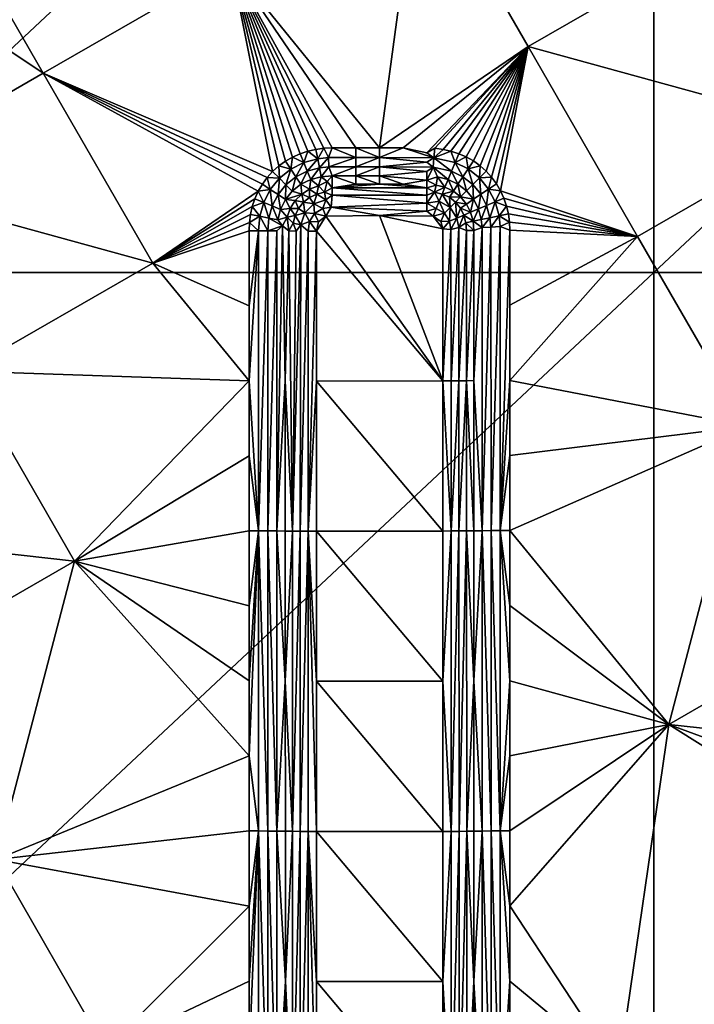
# Model space of a CAD drawing. Header units: inches. Extents: x -23.7 to 23.7, y -7.1 to 20.5.
# Tile 22 of 71: x -11.5 to -8.8, y 10.4 to 14.4. Entities that reach past the tile are written whole.
import ezdxf

# ---------------------------------------------------------------- set-up
doc = ezdxf.new("R2010")
doc.units = ezdxf.units.IN
doc.layers.get('0').update_dxf_attribs({"true_color": 0xc2ced6})

msp = doc.modelspace()

# ---------------------------------------------------------------- linework, layer by layer
for points in [[(-12.5404, 13.3706), (-12.5404, 16.7247), (-8.9574, 16.7247), (-12.5404, 13.3706)], [(-8.9574, 16.7247), (-8.9574, 13.3706), (-12.5404, 13.3706), (-8.9574, 16.7247)], [(-8.9574, 13.3706), (-8.9574, 16.7247), (-5.3744, 16.7247), (-8.9574, 13.3706)], [(-5.3744, 16.7247), (-5.3744, 13.3706), (-8.9574, 13.3706), (-5.3744, 16.7247)], [(-11.4386, 14.1801), (-12.328, 15.7231), (-13.0911, 15.2835), (-11.4386, 14.1801)], [(-12.328, 15.7231), (-11.4386, 14.1801), (-10.6757, 14.6197), (-12.328, 15.7231)], [(-13.0911, 15.2835), (-12.2016, 13.7404), (-11.4386, 14.1801), (-13.0911, 15.2835)], [(-10.0728, 13.8762), (-9.9129, 15.0593), (-10.6757, 14.6197), (-10.0728, 13.8762)], [(-10.0728, 13.8762), (-9.4683, 14.288), (-9.9129, 15.0593), (-10.0728, 13.8762)], [(-9.9129, 15.0593), (-9.4683, 14.288), (-8.7056, 14.7276), (-9.9129, 15.0593)], [(-8.261, 13.9564), (-8.7056, 14.7276), (-9.4683, 14.288), (-8.261, 13.9564)], [(-10.6757, 14.6197), (-11.4386, 14.1801), (-10.5067, 13.781), (-10.6757, 14.6197)], [(-10.4259, 13.8391), (-10.6757, 14.6197), (-10.4548, 13.8226), (-10.4259, 13.8391)], [(-10.6757, 14.6197), (-10.4819, 13.8032), (-10.4548, 13.8226), (-10.6757, 14.6197)], [(-10.5067, 13.781), (-10.4819, 13.8032), (-10.6757, 14.6197), (-10.5067, 13.781)], [(-10.3955, 13.8526), (-10.3638, 13.863), (-10.6757, 14.6197), (-10.3955, 13.8526)], [(-10.3314, 13.8704), (-10.2984, 13.8748), (-10.6757, 14.6197), (-10.3314, 13.8704)], [(-10.3638, 13.863), (-10.3314, 13.8704), (-10.6757, 14.6197), (-10.3638, 13.863)], [(-10.6757, 14.6197), (-10.2651, 13.8762), (-10.169, 13.8762), (-10.6757, 14.6197)], [(-10.2651, 13.8762), (-10.6757, 14.6197), (-10.2984, 13.8748), (-10.2651, 13.8762)], [(-10.0728, 13.8762), (-10.6757, 14.6197), (-10.169, 13.8762), (-10.0728, 13.8762)], [(-10.4259, 13.8391), (-10.3955, 13.8526), (-10.6757, 14.6197), (-10.4259, 13.8391)], [(-9.9767, 13.8762), (-9.4683, 14.288), (-10.0728, 13.8762), (-9.9767, 13.8762)], [(-9.9767, 13.8762), (-9.8806, 13.8569), (-9.4683, 14.288), (-9.9767, 13.8762)], [(-9.8806, 13.8569), (-9.8474, 13.8748), (-9.4683, 14.288), (-9.8806, 13.8569)], [(-9.8474, 13.8748), (-9.8145, 13.8705), (-9.4683, 14.288), (-9.8474, 13.8748)], [(-9.8145, 13.8705), (-9.7821, 13.8632), (-9.4683, 14.288), (-9.8145, 13.8705)], [(-9.7821, 13.8632), (-9.7505, 13.8529), (-9.4683, 14.288), (-9.7821, 13.8632)], [(-9.7505, 13.8529), (-9.7201, 13.8396), (-9.4683, 14.288), (-9.7505, 13.8529)], [(-9.7201, 13.8396), (-9.6912, 13.8233), (-9.4683, 14.288), (-9.7201, 13.8396)], [(-9.6912, 13.8233), (-9.6642, 13.8041), (-9.4683, 14.288), (-9.6912, 13.8233)], [(-9.6642, 13.8041), (-9.6393, 13.7821), (-9.4683, 14.288), (-9.6642, 13.8041)], [(-9.6169, 13.7576), (-9.4683, 14.288), (-9.6393, 13.7821), (-9.6169, 13.7576)], [(-9.6169, 13.7576), (-9.5973, 13.7308), (-9.4683, 14.288), (-9.6169, 13.7576)], [(-9.5973, 13.7308), (-9.5806, 13.7022), (-9.4683, 14.288), (-9.5973, 13.7308)], [(-9.4683, 14.288), (-9.5806, 13.7022), (-9.0237, 13.5168), (-9.4683, 14.288)], [(-9.4683, 14.288), (-9.0237, 13.5168), (-8.261, 13.9564), (-9.4683, 14.288)], [(-10.9939, 13.4087), (-11.4386, 14.1801), (-12.2016, 13.7404), (-10.9939, 13.4087)], [(-10.5067, 13.781), (-11.4386, 14.1801), (-10.529, 13.7563), (-10.5067, 13.781)], [(-10.5652, 13.7005), (-10.5486, 13.7293), (-11.4386, 14.1801), (-10.5652, 13.7005)], [(-10.5486, 13.7293), (-10.529, 13.7563), (-11.4386, 14.1801), (-10.5486, 13.7293)], [(-10.9939, 13.4087), (-10.5652, 13.7005), (-11.4386, 14.1801), (-10.9939, 13.4087)], [(-8.5791, 12.7455), (-8.261, 13.9564), (-9.0237, 13.5168), (-8.5791, 12.7455)], [(-10.3807, 13.8169), (-10.3955, 13.8526), (-10.4259, 13.8391), (-10.3807, 13.8169)], [(-10.3807, 13.8169), (-10.3638, 13.863), (-10.3955, 13.8526), (-10.3807, 13.8169)], [(-10.3638, 13.863), (-10.3807, 13.8169), (-10.3238, 13.8325), (-10.3638, 13.863)], [(-10.3238, 13.8325), (-10.3314, 13.8704), (-10.3638, 13.863), (-10.3238, 13.8325)], [(-10.3238, 13.8325), (-10.2984, 13.8748), (-10.3314, 13.8704), (-10.3238, 13.8325)], [(-10.2984, 13.8748), (-10.3238, 13.8325), (-10.2798, 13.8373), (-10.2984, 13.8748)], [(-10.2798, 13.8373), (-10.2651, 13.8762), (-10.2984, 13.8748), (-10.2798, 13.8373)], [(-10.2798, 13.8373), (-10.169, 13.8376), (-10.2651, 13.8762), (-10.2798, 13.8373)], [(-10.169, 13.8376), (-10.169, 13.8762), (-10.2651, 13.8762), (-10.169, 13.8376)], [(-10.0728, 13.8376), (-10.0728, 13.8762), (-10.169, 13.8762), (-10.0728, 13.8376)], [(-10.169, 13.8762), (-10.169, 13.8376), (-10.0728, 13.8376), (-10.169, 13.8762)], [(-9.8512, 13.8363), (-9.9767, 13.8762), (-10.0728, 13.8376), (-9.8512, 13.8363)], [(-10.0728, 13.8762), (-10.0728, 13.8376), (-9.9767, 13.8762), (-10.0728, 13.8762)], [(-9.8512, 13.8363), (-9.8806, 13.8569), (-9.9767, 13.8762), (-9.8512, 13.8363)], [(-9.8512, 13.8363), (-9.8474, 13.8748), (-9.8806, 13.8569), (-9.8512, 13.8363)], [(-9.8145, 13.8705), (-9.8474, 13.8748), (-9.8512, 13.8363), (-9.8145, 13.8705)], [(-9.8512, 13.8363), (-9.7821, 13.8632), (-9.8145, 13.8705), (-9.8512, 13.8363)], [(-9.8512, 13.8363), (-9.7653, 13.8172), (-9.7821, 13.8632), (-9.8512, 13.8363)], [(-9.7653, 13.8172), (-9.7505, 13.8529), (-9.7821, 13.8632), (-9.7653, 13.8172)], [(-9.7653, 13.8172), (-9.7201, 13.8396), (-9.7505, 13.8529), (-9.7653, 13.8172)], [(-9.7653, 13.8172), (-9.7127, 13.7911), (-9.7201, 13.8396), (-9.7653, 13.8172)], [(-9.7127, 13.7911), (-9.6912, 13.8233), (-9.7201, 13.8396), (-9.7127, 13.7911)], [(-10.4819, 13.8032), (-10.5067, 13.781), (-10.4794, 13.7537), (-10.4819, 13.8032)], [(-10.4334, 13.7905), (-10.4548, 13.8226), (-10.4819, 13.8032), (-10.4334, 13.7905)], [(-10.4819, 13.8032), (-10.4794, 13.7537), (-10.4334, 13.7905), (-10.4819, 13.8032)], [(-10.4334, 13.7905), (-10.4259, 13.8391), (-10.4548, 13.8226), (-10.4334, 13.7905)], [(-10.4259, 13.8391), (-10.4334, 13.7905), (-10.3807, 13.8169), (-10.4259, 13.8391)], [(-10.3807, 13.8169), (-10.4334, 13.7905), (-10.4123, 13.7589), (-10.3807, 13.8169)], [(-10.4123, 13.7589), (-10.3662, 13.7818), (-10.3807, 13.8169), (-10.4123, 13.7589)], [(-10.3238, 13.8325), (-10.3807, 13.8169), (-10.3662, 13.7818), (-10.3238, 13.8325)], [(-10.3662, 13.7818), (-10.3164, 13.7953), (-10.3238, 13.8325), (-10.3662, 13.7818)], [(-10.2798, 13.8373), (-10.3238, 13.8325), (-10.3164, 13.7953), (-10.2798, 13.8373)], [(-10.3164, 13.7953), (-10.278, 13.7993), (-10.2798, 13.8373), (-10.3164, 13.7953)], [(-10.2798, 13.8373), (-10.278, 13.7993), (-10.169, 13.8376), (-10.2798, 13.8373)], [(-10.169, 13.8376), (-10.278, 13.7993), (-10.1689, 13.7996), (-10.169, 13.8376)], [(-10.1689, 13.7996), (-10.278, 13.7993), (-10.265, 13.7631), (-10.1689, 13.7996)], [(-10.265, 13.7631), (-10.1689, 13.7631), (-10.1689, 13.7996), (-10.265, 13.7631)], [(-10.0728, 13.8376), (-10.169, 13.8376), (-10.1689, 13.7996), (-10.0728, 13.8376)], [(-10.1689, 13.7996), (-10.0728, 13.7996), (-10.0728, 13.8376), (-10.1689, 13.7996)], [(-10.0728, 13.7996), (-10.1689, 13.7996), (-10.1689, 13.7631), (-10.0728, 13.7996)], [(-10.1689, 13.7631), (-10.0727, 13.7631), (-10.0728, 13.7996), (-10.1689, 13.7631)], [(-9.8806, 13.8185), (-10.0728, 13.8376), (-10.0728, 13.7996), (-9.8806, 13.8185)], [(-10.0728, 13.8376), (-9.8806, 13.8185), (-9.8512, 13.8363), (-10.0728, 13.8376)], [(-9.8549, 13.7985), (-9.8806, 13.8185), (-10.0728, 13.7996), (-9.8549, 13.7985)], [(-9.8805, 13.7811), (-10.0728, 13.7996), (-10.0727, 13.7631), (-9.8805, 13.7811)], [(-9.8805, 13.7811), (-9.8549, 13.7985), (-10.0728, 13.7996), (-9.8805, 13.7811)], [(-9.8549, 13.7985), (-9.8512, 13.8363), (-9.8806, 13.8185), (-9.8549, 13.7985)], [(-9.8512, 13.8363), (-9.8549, 13.7985), (-9.7798, 13.782), (-9.8512, 13.8363)], [(-9.7798, 13.782), (-9.7653, 13.8172), (-9.8512, 13.8363), (-9.7798, 13.782)], [(-9.7653, 13.8172), (-9.7798, 13.782), (-9.7337, 13.7595), (-9.7653, 13.8172)], [(-9.7337, 13.7595), (-9.7127, 13.7911), (-9.7653, 13.8172), (-9.7337, 13.7595)], [(-9.7127, 13.7911), (-9.6642, 13.8041), (-9.6912, 13.8233), (-9.7127, 13.7911)], [(-9.7127, 13.7911), (-9.6666, 13.7548), (-9.6642, 13.8041), (-9.7127, 13.7911)], [(-9.6666, 13.7548), (-9.6393, 13.7821), (-9.6642, 13.8041), (-9.6666, 13.7548)], [(-10.4794, 13.7537), (-10.5067, 13.781), (-10.529, 13.7563), (-10.4794, 13.7537)], [(-10.4334, 13.7905), (-10.4794, 13.7537), (-10.4526, 13.7268), (-10.4334, 13.7905)], [(-10.4526, 13.7268), (-10.4123, 13.7589), (-10.4334, 13.7905), (-10.4526, 13.7268)], [(-10.3662, 13.7818), (-10.4123, 13.7589), (-10.392, 13.7285), (-10.3662, 13.7818)], [(-10.392, 13.7285), (-10.3522, 13.748), (-10.3662, 13.7818), (-10.392, 13.7285)], [(-10.3164, 13.7953), (-10.3662, 13.7818), (-10.3522, 13.748), (-10.3164, 13.7953)], [(-10.3522, 13.748), (-10.3093, 13.7594), (-10.3164, 13.7953), (-10.3522, 13.748)], [(-10.278, 13.7993), (-10.3164, 13.7953), (-10.3093, 13.7594), (-10.278, 13.7993)], [(-10.3093, 13.7594), (-10.265, 13.7631), (-10.278, 13.7993), (-10.3093, 13.7594)], [(-10.3093, 13.7594), (-10.285, 13.7405), (-10.265, 13.7631), (-10.3093, 13.7594)], [(-10.285, 13.7405), (-10.2648, 13.7143), (-10.265, 13.7631), (-10.285, 13.7405)], [(-10.1688, 13.7287), (-10.265, 13.7631), (-10.2648, 13.7143), (-10.1688, 13.7287)], [(-10.1689, 13.7631), (-10.265, 13.7631), (-10.1688, 13.7287), (-10.1689, 13.7631)], [(-10.1689, 13.7631), (-10.1688, 13.7287), (-10.0726, 13.7287), (-10.1689, 13.7631)], [(-10.0726, 13.7287), (-10.0727, 13.7631), (-10.1689, 13.7631), (-10.0726, 13.7287)], [(-10.0727, 13.7631), (-9.8804, 13.7456), (-9.8805, 13.7811), (-10.0727, 13.7631)], [(-10.0727, 13.7631), (-10.0726, 13.7287), (-9.9765, 13.7287), (-10.0727, 13.7631)], [(-9.9765, 13.7287), (-9.8804, 13.7456), (-10.0727, 13.7631), (-9.9765, 13.7287)], [(-9.8804, 13.7456), (-9.8549, 13.7985), (-9.8805, 13.7811), (-9.8804, 13.7456)], [(-9.8549, 13.7985), (-9.8804, 13.7456), (-9.8364, 13.7594), (-9.8549, 13.7985)], [(-9.8549, 13.7985), (-9.8364, 13.7594), (-9.7936, 13.7482), (-9.8549, 13.7985)], [(-9.7936, 13.7482), (-9.7798, 13.782), (-9.8549, 13.7985), (-9.7936, 13.7482)], [(-9.7798, 13.782), (-9.7936, 13.7482), (-9.7538, 13.729), (-9.7798, 13.782)], [(-9.7538, 13.729), (-9.7337, 13.7595), (-9.7798, 13.782), (-9.7538, 13.729)], [(-9.7127, 13.7911), (-9.7337, 13.7595), (-9.6933, 13.7279), (-9.7127, 13.7911)], [(-9.6933, 13.7279), (-9.6666, 13.7548), (-9.7127, 13.7911), (-9.6933, 13.7279)], [(-9.6393, 13.7821), (-9.6666, 13.7548), (-9.6169, 13.7576), (-9.6393, 13.7821)], [(-12.2016, 13.7404), (-11.7569, 12.969), (-10.9939, 13.4087), (-12.2016, 13.7404)], [(-10.5165, 13.7079), (-10.5486, 13.7293), (-10.5652, 13.7005), (-10.5165, 13.7079)], [(-10.5165, 13.7079), (-10.529, 13.7563), (-10.5486, 13.7293), (-10.5165, 13.7079)], [(-10.529, 13.7563), (-10.5165, 13.7079), (-10.4794, 13.7537), (-10.529, 13.7563)], [(-10.4794, 13.7537), (-10.5165, 13.7079), (-10.485, 13.6867), (-10.4794, 13.7537)], [(-10.485, 13.6867), (-10.4526, 13.7268), (-10.4794, 13.7537), (-10.485, 13.6867)], [(-10.4526, 13.7268), (-10.485, 13.6867), (-10.4547, 13.6664), (-10.4526, 13.7268)], [(-10.4547, 13.6664), (-10.4269, 13.701), (-10.4526, 13.7268), (-10.4547, 13.6664)], [(-10.4123, 13.7589), (-10.4526, 13.7268), (-10.4269, 13.701), (-10.4123, 13.7589)], [(-10.4269, 13.701), (-10.392, 13.7285), (-10.4123, 13.7589), (-10.4269, 13.701)], [(-10.4269, 13.701), (-10.3885, 13.6891), (-10.392, 13.7285), (-10.4269, 13.701)], [(-10.392, 13.7285), (-10.3564, 13.7089), (-10.3522, 13.748), (-10.392, 13.7285)], [(-10.3885, 13.6891), (-10.3564, 13.7089), (-10.392, 13.7285), (-10.3885, 13.6891)], [(-10.3522, 13.748), (-10.3564, 13.7089), (-10.321, 13.7218), (-10.3522, 13.748)], [(-10.3277, 13.6889), (-10.321, 13.7218), (-10.3564, 13.7089), (-10.3277, 13.6889)], [(-10.3522, 13.748), (-10.321, 13.7218), (-10.3093, 13.7594), (-10.3522, 13.748)], [(-10.321, 13.7218), (-10.3277, 13.6889), (-10.2967, 13.6968), (-10.321, 13.7218)], [(-10.321, 13.7218), (-10.285, 13.7405), (-10.3093, 13.7594), (-10.321, 13.7218)], [(-10.321, 13.7218), (-10.2967, 13.6968), (-10.285, 13.7405), (-10.321, 13.7218)], [(-10.285, 13.7405), (-10.2967, 13.6968), (-10.2648, 13.7143), (-10.285, 13.7405)], [(-10.0726, 13.7287), (-10.1688, 13.7287), (-10.2648, 13.7143), (-10.0726, 13.7287)], [(-10.2648, 13.7143), (-9.8803, 13.7142), (-10.0726, 13.7287), (-10.2648, 13.7143)], [(-9.8803, 13.7142), (-9.9765, 13.7287), (-10.0726, 13.7287), (-9.8803, 13.7142)], [(-9.9765, 13.7287), (-9.8803, 13.7142), (-9.8804, 13.7456), (-9.9765, 13.7287)], [(-9.8804, 13.7456), (-9.8429, 13.7257), (-9.8364, 13.7594), (-9.8804, 13.7456)], [(-9.8803, 13.7142), (-9.8429, 13.7257), (-9.8804, 13.7456), (-9.8803, 13.7142)], [(-9.8485, 13.6968), (-9.8429, 13.7257), (-9.8803, 13.7142), (-9.8485, 13.6968)], [(-9.8066, 13.7164), (-9.8429, 13.7257), (-9.8485, 13.6968), (-9.8066, 13.7164)], [(-9.8066, 13.7164), (-9.8364, 13.7594), (-9.8429, 13.7257), (-9.8066, 13.7164)], [(-9.7936, 13.7482), (-9.8364, 13.7594), (-9.8066, 13.7164), (-9.7936, 13.7482)], [(-9.7936, 13.7482), (-9.8066, 13.7164), (-9.7726, 13.7003), (-9.7936, 13.7482)], [(-9.7538, 13.729), (-9.7936, 13.7482), (-9.7726, 13.7003), (-9.7538, 13.729)], [(-9.7429, 13.6775), (-9.7538, 13.729), (-9.7726, 13.7003), (-9.7429, 13.6775)], [(-9.7337, 13.7595), (-9.7538, 13.729), (-9.7189, 13.7019), (-9.7337, 13.7595)], [(-9.7189, 13.7019), (-9.7538, 13.729), (-9.7429, 13.6775), (-9.7189, 13.7019)], [(-9.7189, 13.7019), (-9.6933, 13.7279), (-9.7337, 13.7595), (-9.7189, 13.7019)], [(-9.6933, 13.7279), (-9.7189, 13.7019), (-9.6909, 13.6677), (-9.6933, 13.7279)], [(-9.6666, 13.7548), (-9.6933, 13.7279), (-9.6608, 13.6882), (-9.6666, 13.7548)], [(-9.6909, 13.6677), (-9.6608, 13.6882), (-9.6933, 13.7279), (-9.6909, 13.6677)], [(-9.6666, 13.7548), (-9.6294, 13.7093), (-9.6169, 13.7576), (-9.6666, 13.7548)], [(-9.6608, 13.6882), (-9.6294, 13.7093), (-9.6666, 13.7548), (-9.6608, 13.6882)], [(-9.6294, 13.7093), (-9.5973, 13.7308), (-9.6169, 13.7576), (-9.6294, 13.7093)], [(-9.6294, 13.7093), (-9.5806, 13.7022), (-9.5973, 13.7308), (-9.6294, 13.7093)], [(-10.9939, 13.4087), (-10.5788, 13.6701), (-10.5652, 13.7005), (-10.9939, 13.4087)], [(-10.5431, 13.6553), (-10.5652, 13.7005), (-10.5788, 13.6701), (-10.5431, 13.6553)], [(-10.5652, 13.7005), (-10.5431, 13.6553), (-10.5165, 13.7079), (-10.5652, 13.7005)], [(-10.5165, 13.7079), (-10.5431, 13.6553), (-10.5081, 13.6407), (-10.5165, 13.7079)], [(-10.5081, 13.6407), (-10.485, 13.6867), (-10.5165, 13.7079), (-10.5081, 13.6407)], [(-10.485, 13.6867), (-10.5081, 13.6407), (-10.4744, 13.6266), (-10.485, 13.6867)], [(-10.4744, 13.6266), (-10.4547, 13.6664), (-10.485, 13.6867), (-10.4744, 13.6266)], [(-10.3885, 13.6891), (-10.4269, 13.701), (-10.4547, 13.6664), (-10.3885, 13.6891)], [(-10.4547, 13.6664), (-10.4152, 13.6625), (-10.3885, 13.6891), (-10.4547, 13.6664)], [(-10.3885, 13.6891), (-10.4152, 13.6625), (-10.3818, 13.6557), (-10.3885, 13.6891)], [(-10.3564, 13.7089), (-10.3885, 13.6891), (-10.3566, 13.6753), (-10.3564, 13.7089)], [(-10.3885, 13.6891), (-10.3818, 13.6557), (-10.3566, 13.6753), (-10.3885, 13.6891)], [(-10.3566, 13.6753), (-10.3277, 13.6889), (-10.3564, 13.7089), (-10.3566, 13.6753)], [(-10.3277, 13.6889), (-10.3566, 13.6753), (-10.3392, 13.6492), (-10.3277, 13.6889)], [(-10.3392, 13.6492), (-10.2905, 13.666), (-10.3277, 13.6889), (-10.3392, 13.6492)], [(-10.2967, 13.6968), (-10.3277, 13.6889), (-10.2905, 13.666), (-10.2967, 13.6968)], [(-10.2648, 13.7143), (-10.2967, 13.6968), (-10.2647, 13.6838), (-10.2648, 13.7143)], [(-10.2647, 13.6838), (-10.2967, 13.6968), (-10.2905, 13.666), (-10.2647, 13.6838)], [(-10.2647, 13.6838), (-10.2905, 13.666), (-10.2695, 13.6353), (-10.2647, 13.6838)], [(-10.2647, 13.6838), (-10.2695, 13.6353), (-9.8801, 13.6517), (-10.2647, 13.6838)], [(-10.2648, 13.7143), (-10.2647, 13.6838), (-9.8802, 13.6838), (-10.2648, 13.7143)], [(-9.8802, 13.6838), (-9.8803, 13.7142), (-10.2648, 13.7143), (-9.8802, 13.6838)], [(-9.8801, 13.6517), (-9.8802, 13.6838), (-10.2647, 13.6838), (-9.8801, 13.6517)], [(-9.8803, 13.7142), (-9.8802, 13.6838), (-9.8485, 13.6968), (-9.8803, 13.7142)], [(-9.8485, 13.6968), (-9.8802, 13.6838), (-9.8801, 13.6517), (-9.8485, 13.6968)], [(-9.8485, 13.6968), (-9.8801, 13.6517), (-9.8295, 13.6601), (-9.8485, 13.6968)], [(-9.8066, 13.7164), (-9.8485, 13.6968), (-9.8176, 13.6891), (-9.8066, 13.7164)], [(-9.8485, 13.6968), (-9.8295, 13.6601), (-9.8176, 13.6891), (-9.8485, 13.6968)], [(-9.8176, 13.6891), (-9.8295, 13.6601), (-9.7854, 13.6344), (-9.8176, 13.6891)], [(-9.8066, 13.7164), (-9.8176, 13.6891), (-9.7726, 13.7003), (-9.8066, 13.7164)], [(-9.7888, 13.6758), (-9.7726, 13.7003), (-9.8176, 13.6891), (-9.7888, 13.6758)], [(-9.7854, 13.6344), (-9.7888, 13.6758), (-9.8176, 13.6891), (-9.7854, 13.6344)], [(-9.7429, 13.6775), (-9.7726, 13.7003), (-9.7888, 13.6758), (-9.7429, 13.6775)], [(-9.6909, 13.6677), (-9.7189, 13.7019), (-9.7429, 13.6775), (-9.6909, 13.6677)], [(-9.6608, 13.6882), (-9.6909, 13.6677), (-9.671, 13.6283), (-9.6608, 13.6882)], [(-9.671, 13.6283), (-9.6376, 13.6424), (-9.6608, 13.6882), (-9.671, 13.6283)], [(-9.6294, 13.7093), (-9.6608, 13.6882), (-9.6376, 13.6424), (-9.6294, 13.7093)], [(-9.6376, 13.6424), (-9.6026, 13.6571), (-9.6294, 13.7093), (-9.6376, 13.6424)], [(-9.6294, 13.7093), (-9.6026, 13.6571), (-9.5806, 13.7022), (-9.6294, 13.7093)], [(-9.6026, 13.6571), (-9.567, 13.6719), (-9.5806, 13.7022), (-9.6026, 13.6571)], [(-9.567, 13.6719), (-9.0237, 13.5168), (-9.5806, 13.7022), (-9.567, 13.6719)], [(-10.9939, 13.4087), (-10.5893, 13.6385), (-10.5788, 13.6701), (-10.9939, 13.4087)], [(-10.5431, 13.6553), (-10.5788, 13.6701), (-10.5893, 13.6385), (-10.5431, 13.6553)], [(-10.5893, 13.6385), (-10.5589, 13.5985), (-10.5431, 13.6553), (-10.5893, 13.6385)], [(-10.5431, 13.6553), (-10.5589, 13.5985), (-10.5217, 13.591), (-10.5431, 13.6553)], [(-10.5217, 13.591), (-10.5081, 13.6407), (-10.5431, 13.6553), (-10.5217, 13.591)], [(-10.5081, 13.6407), (-10.5217, 13.591), (-10.4859, 13.5837), (-10.5081, 13.6407)], [(-10.4859, 13.5837), (-10.4744, 13.6266), (-10.5081, 13.6407), (-10.4859, 13.5837)], [(-10.4353, 13.6307), (-10.4547, 13.6664), (-10.4744, 13.6266), (-10.4353, 13.6307)], [(-10.4353, 13.6307), (-10.4152, 13.6625), (-10.4547, 13.6664), (-10.4353, 13.6307)], [(-10.4353, 13.6307), (-10.4017, 13.6307), (-10.4152, 13.6625), (-10.4353, 13.6307)], [(-10.3818, 13.6557), (-10.4152, 13.6625), (-10.4017, 13.6307), (-10.3818, 13.6557)], [(-10.3818, 13.6557), (-10.4017, 13.6307), (-10.3757, 13.6132), (-10.3818, 13.6557)], [(-10.3566, 13.6753), (-10.3818, 13.6557), (-10.3392, 13.6492), (-10.3566, 13.6753)], [(-10.3757, 13.6132), (-10.3392, 13.6492), (-10.3818, 13.6557), (-10.3757, 13.6132)], [(-10.3392, 13.6492), (-10.3757, 13.6132), (-10.3367, 13.6104), (-10.3392, 13.6492)], [(-10.2905, 13.666), (-10.3392, 13.6492), (-10.3032, 13.6298), (-10.2905, 13.666)], [(-10.3392, 13.6492), (-10.3367, 13.6104), (-10.3032, 13.6298), (-10.3392, 13.6492)], [(-10.2905, 13.666), (-10.3032, 13.6298), (-10.2695, 13.6353), (-10.2905, 13.666)], [(-10.2695, 13.6353), (-9.8801, 13.6188), (-9.8801, 13.6517), (-10.2695, 13.6353)], [(-9.8801, 13.6517), (-9.8419, 13.6299), (-9.8295, 13.6601), (-9.8801, 13.6517)], [(-9.8801, 13.6517), (-9.8801, 13.6188), (-9.8419, 13.6299), (-9.8801, 13.6517)], [(-9.8295, 13.6601), (-9.8419, 13.6299), (-9.8083, 13.6114), (-9.8295, 13.6601)], [(-9.8083, 13.6114), (-9.7854, 13.6344), (-9.8295, 13.6601), (-9.8083, 13.6114)], [(-9.7429, 13.6775), (-9.7888, 13.6758), (-9.7634, 13.6566), (-9.7429, 13.6775)], [(-9.7888, 13.6758), (-9.7854, 13.6344), (-9.7634, 13.6566), (-9.7888, 13.6758)], [(-9.7634, 13.6566), (-9.7854, 13.6344), (-9.758, 13.5913), (-9.7634, 13.6566)], [(-9.7429, 13.6775), (-9.7634, 13.6566), (-9.7192, 13.6485), (-9.7429, 13.6775)], [(-9.758, 13.5913), (-9.7433, 13.632), (-9.7634, 13.6566), (-9.758, 13.5913)], [(-9.7634, 13.6566), (-9.7433, 13.632), (-9.7192, 13.6485), (-9.7634, 13.6566)], [(-9.7024, 13.6149), (-9.7192, 13.6485), (-9.7433, 13.632), (-9.7024, 13.6149)], [(-9.7429, 13.6775), (-9.7192, 13.6485), (-9.6909, 13.6677), (-9.7429, 13.6775)], [(-9.7024, 13.6149), (-9.6909, 13.6677), (-9.7192, 13.6485), (-9.7024, 13.6149)], [(-9.7024, 13.6149), (-9.671, 13.6283), (-9.6909, 13.6677), (-9.7024, 13.6149)], [(-9.6376, 13.6424), (-9.671, 13.6283), (-9.6594, 13.5856), (-9.6376, 13.6424)], [(-9.6594, 13.5856), (-9.6239, 13.5929), (-9.6376, 13.6424), (-9.6594, 13.5856)], [(-9.6026, 13.6571), (-9.6376, 13.6424), (-9.6239, 13.5929), (-9.6026, 13.6571)], [(-9.6239, 13.5929), (-9.5868, 13.6005), (-9.6026, 13.6571), (-9.6239, 13.5929)], [(-9.6026, 13.6571), (-9.5564, 13.6404), (-9.567, 13.6719), (-9.6026, 13.6571)], [(-9.6026, 13.6571), (-9.5868, 13.6005), (-9.5564, 13.6404), (-9.6026, 13.6571)], [(-9.5868, 13.6005), (-9.549, 13.6081), (-9.5564, 13.6404), (-9.5868, 13.6005)], [(-9.0237, 13.5168), (-9.567, 13.6719), (-9.5564, 13.6404), (-9.0237, 13.5168)], [(-9.0237, 13.5168), (-9.5564, 13.6404), (-9.549, 13.6081), (-9.0237, 13.5168)], [(-10.5893, 13.6385), (-10.9939, 13.4087), (-10.5967, 13.606), (-10.5893, 13.6385)], [(-10.9939, 13.4087), (-10.6011, 13.573), (-10.5967, 13.606), (-10.9939, 13.4087)], [(-10.6011, 13.573), (-10.5589, 13.5985), (-10.5967, 13.606), (-10.6011, 13.573)], [(-10.5589, 13.5985), (-10.5893, 13.6385), (-10.5967, 13.606), (-10.5589, 13.5985)], [(-10.4484, 13.5953), (-10.4744, 13.6266), (-10.4859, 13.5837), (-10.4484, 13.5953)], [(-10.4484, 13.5953), (-10.4353, 13.6307), (-10.4744, 13.6266), (-10.4484, 13.5953)], [(-10.4484, 13.5953), (-10.4156, 13.6019), (-10.4353, 13.6307), (-10.4484, 13.5953)], [(-10.4156, 13.6019), (-10.4484, 13.5953), (-10.4236, 13.5709), (-10.4156, 13.6019)], [(-10.4353, 13.6307), (-10.4156, 13.6019), (-10.4017, 13.6307), (-10.4353, 13.6307)], [(-10.4156, 13.6019), (-10.4236, 13.5709), (-10.3929, 13.5646), (-10.4156, 13.6019)], [(-10.4017, 13.6307), (-10.4156, 13.6019), (-10.3757, 13.6132), (-10.4017, 13.6307)], [(-10.3929, 13.5646), (-10.3757, 13.6132), (-10.4156, 13.6019), (-10.3929, 13.5646)], [(-10.3757, 13.6132), (-10.3929, 13.5646), (-10.3566, 13.5772), (-10.3757, 13.6132)], [(-10.3757, 13.6132), (-10.3566, 13.5772), (-10.3367, 13.6104), (-10.3757, 13.6132)], [(-10.3211, 13.5766), (-10.3367, 13.6104), (-10.3566, 13.5772), (-10.3211, 13.5766)], [(-10.2905, 13.5991), (-10.3032, 13.6298), (-10.3367, 13.6104), (-10.2905, 13.5991)], [(-10.3367, 13.6104), (-10.3211, 13.5766), (-10.2905, 13.5991), (-10.3367, 13.6104)], [(-10.2905, 13.5991), (-10.2695, 13.6353), (-10.3032, 13.6298), (-10.2905, 13.5991)], [(-10.0723, 13.6023), (-10.2695, 13.6353), (-10.2905, 13.5991), (-10.0723, 13.6023)], [(-10.0723, 13.6023), (-10.2905, 13.5991), (-9.8151, 12.9304), (-10.0723, 13.6023)], [(-10.0723, 13.6023), (-9.8801, 13.6188), (-10.2695, 13.6353), (-10.0723, 13.6023)], [(-9.8545, 13.5993), (-9.8801, 13.6188), (-10.0723, 13.6023), (-9.8545, 13.5993)], [(-10.0723, 13.6023), (-9.8154, 13.5471), (-9.8545, 13.5993), (-10.0723, 13.6023)], [(-9.8154, 13.5471), (-10.0723, 13.6023), (-9.8151, 12.9304), (-9.8154, 13.5471)], [(-9.8801, 13.6188), (-9.8545, 13.5993), (-9.8419, 13.6299), (-9.8801, 13.6188)], [(-9.8083, 13.6114), (-9.8419, 13.6299), (-9.8545, 13.5993), (-9.8083, 13.6114)], [(-9.8545, 13.5993), (-9.8236, 13.578), (-9.8083, 13.6114), (-9.8545, 13.5993)], [(-9.8236, 13.578), (-9.788, 13.5788), (-9.8083, 13.6114), (-9.8236, 13.578)], [(-9.7854, 13.6344), (-9.8083, 13.6114), (-9.788, 13.5788), (-9.7854, 13.6344)], [(-9.788, 13.5788), (-9.758, 13.5913), (-9.7854, 13.6344), (-9.788, 13.5788)], [(-9.7433, 13.632), (-9.758, 13.5913), (-9.7293, 13.6035), (-9.7433, 13.632)], [(-9.7293, 13.6035), (-9.758, 13.5913), (-9.7502, 13.5536), (-9.7293, 13.6035)], [(-9.7502, 13.5536), (-9.7213, 13.5727), (-9.7293, 13.6035), (-9.7502, 13.5536)], [(-9.7024, 13.6149), (-9.7433, 13.632), (-9.7293, 13.6035), (-9.7024, 13.6149)], [(-9.7293, 13.6035), (-9.6927, 13.5786), (-9.7024, 13.6149), (-9.7293, 13.6035)], [(-9.7293, 13.6035), (-9.7213, 13.5727), (-9.6927, 13.5786), (-9.7293, 13.6035)], [(-9.6927, 13.5786), (-9.671, 13.6283), (-9.7024, 13.6149), (-9.6927, 13.5786)], [(-9.6927, 13.5786), (-9.6594, 13.5856), (-9.671, 13.6283), (-9.6927, 13.5786)], [(-9.5868, 13.6005), (-9.6239, 13.5929), (-9.6197, 13.5546), (-9.5868, 13.6005)], [(-9.6197, 13.5546), (-9.582, 13.5566), (-9.5868, 13.6005), (-9.6197, 13.5546)], [(-9.5868, 13.6005), (-9.5445, 13.5752), (-9.549, 13.6081), (-9.5868, 13.6005)], [(-9.5868, 13.6005), (-9.582, 13.5566), (-9.5445, 13.5752), (-9.5868, 13.6005)], [(-9.549, 13.6081), (-9.5445, 13.5752), (-9.0237, 13.5168), (-9.549, 13.6081)], [(-10.9939, 13.4087), (-10.6026, 13.5397), (-10.6011, 13.573), (-10.9939, 13.4087)], [(-10.564, 13.5397), (-10.6011, 13.573), (-10.6026, 13.5397), (-10.564, 13.5397)], [(-10.6011, 13.573), (-10.564, 13.5397), (-10.5589, 13.5985), (-10.6011, 13.573)], [(-10.5589, 13.5985), (-10.564, 13.5397), (-10.5261, 13.5396), (-10.5589, 13.5985)], [(-10.5261, 13.5396), (-10.5217, 13.591), (-10.5589, 13.5985), (-10.5261, 13.5396)], [(-10.5217, 13.591), (-10.5261, 13.5396), (-10.4672, 13.5594), (-10.5217, 13.591)], [(-10.5217, 13.591), (-10.4672, 13.5594), (-10.4859, 13.5837), (-10.5217, 13.591)], [(-10.4484, 13.5953), (-10.4859, 13.5837), (-10.4672, 13.5594), (-10.4484, 13.5953)], [(-10.4484, 13.5953), (-10.4672, 13.5594), (-10.441, 13.5391), (-10.4484, 13.5953)], [(-10.4484, 13.5953), (-10.441, 13.5391), (-10.4236, 13.5709), (-10.4484, 13.5953)], [(-10.4107, 13.5389), (-10.4236, 13.5709), (-10.441, 13.5391), (-10.4107, 13.5389)], [(-10.4259, 12.3196), (-10.3947, 12.3194), (-10.3929, 13.5646), (-10.4259, 12.3196)], [(-10.3929, 13.5646), (-10.4107, 13.5389), (-10.4259, 12.3196), (-10.3929, 13.5646)], [(-10.4236, 13.5709), (-10.4107, 13.5389), (-10.3929, 13.5646), (-10.4236, 13.5709)], [(-10.3929, 13.5646), (-10.3947, 12.3194), (-10.3624, 13.5387), (-10.3929, 13.5646)], [(-10.3929, 13.5646), (-10.3624, 13.5387), (-10.3566, 13.5772), (-10.3929, 13.5646)], [(-10.3292, 13.5387), (-10.3566, 13.5772), (-10.3624, 13.5387), (-10.3292, 13.5387)], [(-10.3566, 13.5772), (-10.3292, 13.5387), (-10.3211, 13.5766), (-10.3566, 13.5772)], [(-10.3292, 13.5387), (-10.2905, 13.5991), (-10.3211, 13.5766), (-10.3292, 13.5387)], [(-10.2905, 13.5991), (-10.3292, 13.5387), (-9.8151, 12.9304), (-10.2905, 13.5991)], [(-9.8154, 13.5471), (-9.8236, 13.578), (-9.8545, 13.5993), (-9.8154, 13.5471)], [(-9.8236, 13.578), (-9.8154, 13.5471), (-9.788, 13.5788), (-9.8236, 13.578)], [(-9.8154, 13.5471), (-9.7822, 13.5455), (-9.788, 13.5788), (-9.8154, 13.5471)], [(-9.758, 13.5913), (-9.788, 13.5788), (-9.7822, 13.5455), (-9.758, 13.5913)], [(-9.7822, 13.5455), (-9.7502, 13.5536), (-9.758, 13.5913), (-9.7822, 13.5455)], [(-9.7213, 13.5727), (-9.7502, 13.5536), (-9.7187, 13.5409), (-9.7213, 13.5727)], [(-9.7213, 13.5727), (-9.6896, 13.5412), (-9.6927, 13.5786), (-9.7213, 13.5727)], [(-9.6896, 13.5412), (-9.7213, 13.5727), (-9.7187, 13.5409), (-9.6896, 13.5412)], [(-9.6927, 13.5786), (-9.6559, 13.5526), (-9.6594, 13.5856), (-9.6927, 13.5786)], [(-9.6927, 13.5786), (-9.6896, 13.5412), (-9.6559, 13.5526), (-9.6927, 13.5786)], [(-9.6239, 13.5929), (-9.6594, 13.5856), (-9.6559, 13.5526), (-9.6239, 13.5929)], [(-9.6559, 13.5526), (-9.6197, 13.5546), (-9.6239, 13.5929), (-9.6559, 13.5526)], [(-9.5445, 13.5752), (-9.582, 13.5566), (-9.5431, 13.542), (-9.5445, 13.5752)], [(-9.0237, 13.5168), (-9.5445, 13.5752), (-9.5431, 13.542), (-9.0237, 13.5168)], [(-10.6026, 13.5397), (-10.9939, 13.4087), (-10.6026, 13.235), (-10.6026, 13.5397)], [(-10.6026, 12.9302), (-10.564, 12.3206), (-10.564, 13.5397), (-10.6026, 12.9302)], [(-10.564, 13.5397), (-10.6026, 13.235), (-10.6026, 12.9302), (-10.564, 13.5397)], [(-10.564, 13.5397), (-10.6026, 13.5397), (-10.6026, 13.235), (-10.564, 13.5397)], [(-10.5261, 13.5396), (-10.564, 13.5397), (-10.564, 12.3206), (-10.5261, 13.5396)], [(-10.5261, 12.3205), (-10.5261, 13.5396), (-10.564, 12.3206), (-10.5261, 12.3205)], [(-10.5261, 13.5396), (-10.4897, 13.5395), (-10.4672, 13.5594), (-10.5261, 13.5396)], [(-10.5261, 13.5396), (-10.5261, 12.3205), (-10.4897, 13.5395), (-10.5261, 13.5396)], [(-10.4896, 12.3203), (-10.4897, 13.5395), (-10.5261, 12.3205), (-10.4896, 12.3203)], [(-10.4896, 12.3203), (-10.4672, 13.5594), (-10.4897, 13.5395), (-10.4896, 12.3203)], [(-10.4554, 12.9296), (-10.4672, 13.5594), (-10.4896, 12.3203), (-10.4554, 12.9296)], [(-10.4672, 13.5594), (-10.4554, 12.9296), (-10.441, 13.5391), (-10.4672, 13.5594)], [(-10.441, 13.5391), (-10.4554, 12.9296), (-10.4259, 12.3196), (-10.441, 13.5391)], [(-10.4107, 13.5389), (-10.441, 13.5391), (-10.4259, 12.3196), (-10.4107, 13.5389)], [(-10.3947, 12.3194), (-10.3622, 12.3193), (-10.3624, 13.5387), (-10.3947, 12.3194)], [(-10.3292, 13.5387), (-10.3624, 13.5387), (-10.3622, 12.3193), (-10.3292, 13.5387)], [(-10.3622, 12.3193), (-10.3291, 12.9289), (-10.3292, 13.5387), (-10.3622, 12.3193)], [(-10.3291, 12.9289), (-9.8151, 12.9304), (-10.3292, 13.5387), (-10.3291, 12.9289)], [(-9.7822, 13.5455), (-9.8154, 13.5471), (-9.8151, 12.9304), (-9.7822, 13.5455)], [(-9.8151, 12.9304), (-9.782, 12.9304), (-9.7822, 13.5455), (-9.8151, 12.9304)], [(-9.7502, 13.5536), (-9.7822, 13.5455), (-9.782, 12.9304), (-9.7502, 13.5536)], [(-9.782, 12.9304), (-9.7497, 12.9306), (-9.7502, 13.5536), (-9.782, 12.9304)], [(-9.7187, 13.5409), (-9.7502, 13.5536), (-9.7497, 12.9306), (-9.7187, 13.5409)], [(-9.7497, 12.9306), (-9.7186, 12.9307), (-9.7187, 13.5409), (-9.7497, 12.9306)], [(-9.7186, 12.9307), (-9.6896, 13.5412), (-9.7187, 13.5409), (-9.7186, 12.9307)], [(-9.6895, 12.9311), (-9.6896, 13.5412), (-9.7186, 12.9307), (-9.6895, 12.9311)], [(-9.6559, 13.5526), (-9.6896, 13.5412), (-9.6895, 12.9311), (-9.6559, 13.5526)], [(-9.6559, 13.5526), (-9.6895, 12.9311), (-9.6556, 12.3214), (-9.6559, 13.5526)], [(-9.6556, 12.3214), (-9.6197, 13.5546), (-9.6559, 13.5526), (-9.6556, 12.3214)], [(-9.6194, 12.3217), (-9.6197, 13.5546), (-9.6556, 12.3214), (-9.6194, 12.3217)], [(-9.6194, 12.3217), (-9.582, 13.5566), (-9.6197, 13.5546), (-9.6194, 12.3217)], [(-9.582, 13.5566), (-9.6194, 12.3217), (-9.5817, 12.3219), (-9.582, 13.5566)], [(-9.5817, 12.3219), (-9.5431, 13.542), (-9.582, 13.5566), (-9.5817, 12.3219)], [(-9.5817, 12.3219), (-9.5431, 12.932), (-9.5431, 13.542), (-9.5817, 12.3219)], [(-9.0237, 13.5168), (-9.5431, 13.542), (-9.5431, 13.237), (-9.0237, 13.5168)], [(-9.5431, 13.542), (-9.5431, 12.932), (-9.5431, 13.237), (-9.5431, 13.542)], [(-9.5431, 13.237), (-9.5431, 12.932), (-9.0237, 13.5168), (-9.5431, 13.237)], [(-9.0237, 13.5168), (-9.5431, 12.932), (-8.5791, 12.7455), (-9.0237, 13.5168)], [(-10.9939, 13.4087), (-11.7569, 12.969), (-10.6026, 12.9302), (-10.9939, 13.4087)], [(-10.9939, 13.4087), (-10.6026, 12.9302), (-10.6026, 13.235), (-10.9939, 13.4087)], [(-12.5404, 10.0166), (-12.5404, 13.3706), (-8.9574, 13.3706), (-12.5404, 10.0166)], [(-8.9574, 13.3706), (-8.9574, 10.0166), (-12.5404, 10.0166), (-8.9574, 13.3706)], [(-8.9574, 10.0166), (-8.9574, 13.3706), (-5.3744, 13.3706), (-8.9574, 10.0166)], [(-11.7569, 12.969), (-12.4211, 12.3217), (-11.3122, 12.1975), (-11.7569, 12.969)], [(-11.7569, 12.969), (-11.3122, 12.1975), (-10.6026, 12.9302), (-11.7569, 12.969)], [(-10.6026, 12.6254), (-10.6026, 12.9302), (-11.3122, 12.1975), (-10.6026, 12.6254)], [(-10.564, 12.3206), (-10.6026, 12.9302), (-10.6026, 12.6254), (-10.564, 12.3206)], [(-10.4896, 12.3203), (-10.4553, 12.32), (-10.4554, 12.9296), (-10.4896, 12.3203)], [(-10.4553, 12.32), (-10.4259, 12.3196), (-10.4554, 12.9296), (-10.4553, 12.32)], [(-10.3622, 12.3193), (-10.329, 12.3192), (-10.3291, 12.9289), (-10.3622, 12.3193)], [(-9.815, 12.3201), (-9.8151, 12.9304), (-10.3291, 12.9289), (-9.815, 12.3201)], [(-10.3291, 12.9289), (-10.329, 12.3192), (-9.815, 12.3201), (-10.3291, 12.9289)], [(-9.7819, 12.3202), (-9.782, 12.9304), (-9.8151, 12.9304), (-9.7819, 12.3202)], [(-9.8151, 12.9304), (-9.815, 12.3201), (-9.7819, 12.3202), (-9.8151, 12.9304)], [(-9.7497, 12.9306), (-9.782, 12.9304), (-9.7819, 12.3202), (-9.7497, 12.9306)], [(-9.7819, 12.3202), (-9.7496, 12.3203), (-9.7497, 12.9306), (-9.7819, 12.3202)], [(-9.7186, 12.9307), (-9.7497, 12.9306), (-9.7496, 12.3203), (-9.7186, 12.9307)], [(-9.7496, 12.3203), (-9.7186, 12.3205), (-9.7186, 12.9307), (-9.7496, 12.3203)], [(-9.6895, 12.321), (-9.6895, 12.9311), (-9.7186, 12.9307), (-9.6895, 12.321)], [(-9.7186, 12.9307), (-9.7186, 12.3205), (-9.6895, 12.321), (-9.7186, 12.9307)], [(-9.6895, 12.321), (-9.6556, 12.3214), (-9.6895, 12.9311), (-9.6895, 12.321)], [(-9.5431, 12.932), (-9.5817, 12.3219), (-9.5431, 12.627), (-9.5431, 12.932)], [(-8.5791, 12.7455), (-9.5431, 12.932), (-9.5431, 12.627), (-8.5791, 12.7455)], [(-8.8971, 11.5344), (-8.5791, 12.7455), (-9.5431, 12.322), (-8.8971, 11.5344)], [(-9.5431, 12.322), (-8.5791, 12.7455), (-9.5431, 12.627), (-9.5431, 12.322)], [(-8.8971, 11.5344), (-8.1344, 11.9742), (-8.5791, 12.7455), (-8.8971, 11.5344)], [(-11.3122, 12.1975), (-10.6026, 12.3207), (-10.6026, 12.6254), (-11.3122, 12.1975)], [(-10.564, 12.3206), (-10.6026, 12.6254), (-10.6026, 12.3207), (-10.564, 12.3206)], [(-9.5817, 12.3219), (-9.5431, 12.322), (-9.5431, 12.627), (-9.5817, 12.3219)], [(-11.3122, 12.1975), (-12.4211, 12.3217), (-12.0752, 11.7577), (-11.3122, 12.1975)], [(-10.6026, 12.0159), (-10.6026, 12.3207), (-11.3122, 12.1975), (-10.6026, 12.0159)], [(-10.564, 12.3206), (-10.6026, 12.3207), (-10.6026, 12.0159), (-10.564, 12.3206)], [(-10.564, 12.3206), (-10.6026, 11.7111), (-10.6026, 11.4064), (-10.564, 12.3206)], [(-10.6026, 11.4064), (-10.564, 11.1015), (-10.564, 12.3206), (-10.6026, 11.4064)], [(-10.564, 12.3206), (-10.6026, 12.0159), (-10.6026, 11.7111), (-10.564, 12.3206)], [(-10.564, 12.3206), (-10.564, 11.1015), (-10.526, 11.1014), (-10.564, 12.3206)], [(-10.526, 11.1014), (-10.5261, 12.3205), (-10.564, 12.3206), (-10.526, 11.1014)], [(-10.5261, 12.3205), (-10.526, 11.1014), (-10.4895, 11.1011), (-10.5261, 12.3205)], [(-10.4895, 11.1011), (-10.4896, 12.3203), (-10.5261, 12.3205), (-10.4895, 11.1011)], [(-10.4553, 12.32), (-10.4896, 12.3203), (-10.4553, 11.7104), (-10.4553, 12.32)], [(-10.4895, 11.1011), (-10.4553, 11.7104), (-10.4896, 12.3203), (-10.4895, 11.1011)], [(-10.4259, 12.3196), (-10.4553, 12.32), (-10.4553, 11.7104), (-10.4259, 12.3196)], [(-10.4258, 11.1002), (-10.4259, 12.3196), (-10.4553, 11.7104), (-10.4258, 11.1002)], [(-10.3947, 12.3194), (-10.4259, 12.3196), (-10.4258, 11.1002), (-10.3947, 12.3194)], [(-9.8149, 11.7099), (-9.815, 12.3201), (-10.329, 12.3192), (-9.8149, 11.7099)], [(-9.7819, 12.3202), (-9.815, 12.3201), (-9.8149, 11.7099), (-9.7819, 12.3202)], [(-9.7817, 11.0998), (-9.7819, 12.3202), (-9.8149, 11.7099), (-9.7817, 11.0998)], [(-9.7496, 12.3203), (-9.7819, 12.3202), (-9.7817, 11.0998), (-9.7496, 12.3203)], [(-9.7817, 11.0998), (-9.7494, 11.0999), (-9.7496, 12.3203), (-9.7817, 11.0998)], [(-9.7186, 12.3205), (-9.7496, 12.3203), (-9.7494, 11.0999), (-9.7186, 12.3205)], [(-9.7494, 11.0999), (-9.7184, 11.1002), (-9.7186, 12.3205), (-9.7494, 11.0999)], [(-9.7186, 12.3205), (-9.6894, 11.7109), (-9.6895, 12.321), (-9.7186, 12.3205)], [(-9.7186, 12.3205), (-9.7184, 11.1002), (-9.6894, 11.7109), (-9.7186, 12.3205)], [(-9.6556, 12.3214), (-9.6895, 12.321), (-9.6894, 11.7109), (-9.6556, 12.3214)], [(-9.6556, 12.3214), (-9.6894, 11.7109), (-9.6555, 11.1012), (-9.6556, 12.3214)], [(-9.6194, 11.1015), (-9.6194, 12.3217), (-9.6556, 12.3214), (-9.6194, 11.1015)], [(-9.6556, 12.3214), (-9.6555, 11.1012), (-9.6194, 11.1015), (-9.6556, 12.3214)], [(-9.5817, 11.1017), (-9.5817, 12.3219), (-9.6194, 12.3217), (-9.5817, 11.1017)], [(-9.6194, 12.3217), (-9.6194, 11.1015), (-9.5817, 11.1017), (-9.6194, 12.3217)], [(-9.5817, 12.3219), (-9.5431, 12.017), (-9.5431, 12.322), (-9.5817, 12.3219)], [(-9.5431, 12.017), (-9.5817, 12.3219), (-9.5431, 11.7119), (-9.5431, 12.017)], [(-9.5431, 11.7119), (-9.5817, 12.3219), (-9.5817, 11.1017), (-9.5431, 11.7119)], [(-9.5431, 12.322), (-9.5431, 12.017), (-8.8971, 11.5344), (-9.5431, 12.322)], [(-10.4258, 11.1002), (-10.3945, 11.1), (-10.3947, 12.3194), (-10.4258, 11.1002)], [(-10.3622, 12.3193), (-10.3947, 12.3194), (-10.3945, 11.1), (-10.3622, 12.3193)], [(-10.3945, 11.1), (-10.362, 11.0998), (-10.3622, 12.3193), (-10.3945, 11.1)], [(-10.3622, 12.3193), (-10.362, 11.0998), (-10.3289, 11.0997), (-10.3622, 12.3193)], [(-10.3289, 11.0997), (-10.3289, 11.7095), (-10.3622, 12.3193), (-10.3289, 11.0997)], [(-10.3622, 12.3193), (-10.3289, 11.7095), (-10.329, 12.3192), (-10.3622, 12.3193)], [(-10.3289, 11.7095), (-9.8149, 11.7099), (-10.329, 12.3192), (-10.3289, 11.7095)], [(-11.3122, 12.1975), (-12.0752, 11.7577), (-11.6305, 10.9861), (-11.3122, 12.1975)], [(-10.6026, 11.4064), (-11.3122, 12.1975), (-11.6305, 10.9861), (-10.6026, 11.4064)], [(-11.3122, 12.1975), (-10.6026, 11.4064), (-10.6026, 11.7111), (-11.3122, 12.1975)], [(-10.6026, 11.7111), (-10.6026, 12.0159), (-11.3122, 12.1975), (-10.6026, 11.7111)], [(-9.5431, 12.017), (-9.5431, 11.7119), (-8.8971, 11.5344), (-9.5431, 12.017)], [(-8.1344, 11.9742), (-8.8971, 11.5344), (-7.7246, 11.4067), (-8.1344, 11.9742)], [(-10.4895, 11.1011), (-10.4552, 11.1008), (-10.4553, 11.7104), (-10.4895, 11.1011)], [(-10.4552, 11.1008), (-10.4258, 11.1002), (-10.4553, 11.7104), (-10.4552, 11.1008)], [(-9.8149, 11.7099), (-10.3289, 11.7095), (-9.8148, 11.0997), (-9.8149, 11.7099)], [(-10.3289, 11.0997), (-9.8148, 11.0997), (-10.3289, 11.7095), (-10.3289, 11.0997)], [(-9.8149, 11.7099), (-9.8148, 11.0997), (-9.7817, 11.0998), (-9.8149, 11.7099)], [(-9.6894, 11.7109), (-9.7184, 11.1002), (-9.6894, 11.1008), (-9.6894, 11.7109)], [(-9.6555, 11.1012), (-9.6894, 11.7109), (-9.6894, 11.1008), (-9.6555, 11.1012)], [(-9.5817, 11.1017), (-9.5431, 11.4069), (-9.5431, 11.7119), (-9.5817, 11.1017)], [(-9.5431, 11.4069), (-8.8971, 11.5344), (-9.5431, 11.7119), (-9.5431, 11.4069)], [(-9.5431, 11.1019), (-8.8971, 11.5344), (-9.5431, 11.4069), (-9.5431, 11.1019)], [(-8.8971, 11.5344), (-9.5431, 11.1019), (-9.5431, 10.7969), (-8.8971, 11.5344)], [(-9.5431, 10.7969), (-9.1015, 10.1256), (-8.8971, 11.5344), (-9.5431, 10.7969)], [(-7.7246, 10.7973), (-8.8971, 11.5344), (-9.1015, 10.1256), (-7.7246, 10.7973)], [(-7.7246, 11.4067), (-8.8971, 11.5344), (-7.7246, 11.102), (-7.7246, 11.4067)], [(-7.7246, 11.102), (-8.8971, 11.5344), (-7.7246, 10.7973), (-7.7246, 11.102)], [(-11.6305, 10.9861), (-10.6026, 11.1016), (-10.6026, 11.4064), (-11.6305, 10.9861)], [(-10.564, 11.1015), (-10.6026, 11.4064), (-10.6026, 11.1016), (-10.564, 11.1015)], [(-9.5817, 11.1017), (-9.5431, 11.1019), (-9.5431, 11.4069), (-9.5817, 11.1017)], [(-10.6026, 10.7968), (-10.6026, 11.1016), (-11.6305, 10.9861), (-10.6026, 10.7968)], [(-10.564, 11.1015), (-10.6026, 11.1016), (-10.6026, 10.7968), (-10.564, 11.1015)], [(-10.564, 11.1015), (-10.6026, 10.492), (-10.6026, 10.1872), (-10.564, 11.1015)], [(-10.6026, 10.1872), (-10.5639, 9.8823), (-10.564, 11.1015), (-10.6026, 10.1872)], [(-10.564, 11.1015), (-10.6026, 10.7968), (-10.6026, 10.492), (-10.564, 11.1015)], [(-10.564, 11.1015), (-10.5639, 9.8823), (-10.526, 9.8822), (-10.564, 11.1015)], [(-10.526, 9.8822), (-10.526, 11.1014), (-10.564, 11.1015), (-10.526, 9.8822)], [(-10.526, 11.1014), (-10.526, 9.8822), (-10.4895, 9.8819), (-10.526, 11.1014)], [(-10.4895, 9.8819), (-10.4895, 11.1011), (-10.526, 11.1014), (-10.4895, 9.8819)], [(-10.4895, 11.1011), (-10.4552, 10.4912), (-10.4552, 11.1008), (-10.4895, 11.1011)], [(-10.4895, 9.8819), (-10.4552, 10.4912), (-10.4895, 11.1011), (-10.4895, 9.8819)], [(-10.4552, 10.4912), (-10.4258, 11.1002), (-10.4552, 11.1008), (-10.4552, 10.4912)], [(-10.4552, 10.4912), (-10.4257, 9.8809), (-10.4258, 11.1002), (-10.4552, 10.4912)], [(-10.3945, 11.1), (-10.4258, 11.1002), (-10.4257, 9.8809), (-10.3945, 11.1)], [(-10.4257, 9.8809), (-10.3943, 9.8806), (-10.3945, 11.1), (-10.4257, 9.8809)], [(-10.362, 11.0998), (-10.3945, 11.1), (-10.3943, 9.8806), (-10.362, 11.0998)], [(-10.3943, 9.8806), (-10.3618, 9.8805), (-10.362, 11.0998), (-10.3943, 9.8806)], [(-10.362, 11.0998), (-10.3618, 9.8805), (-10.3287, 9.8803), (-10.362, 11.0998)], [(-10.3287, 9.8803), (-10.3288, 10.49), (-10.362, 11.0998), (-10.3287, 9.8803)], [(-10.362, 11.0998), (-10.3288, 10.49), (-10.3289, 11.0997), (-10.362, 11.0998)], [(-9.8147, 10.4895), (-9.8148, 11.0997), (-10.3289, 11.0997), (-9.8147, 10.4895)], [(-10.3289, 11.0997), (-10.3288, 10.49), (-9.8147, 10.4895), (-10.3289, 11.0997)], [(-9.7817, 11.0998), (-9.8148, 11.0997), (-9.8147, 10.4895), (-9.7817, 11.0998)], [(-9.7816, 9.8794), (-9.7817, 11.0998), (-9.8147, 10.4895), (-9.7816, 9.8794)], [(-9.7494, 11.0999), (-9.7817, 11.0998), (-9.7816, 9.8794), (-9.7494, 11.0999)], [(-9.7816, 9.8794), (-9.7492, 9.8795), (-9.7494, 11.0999), (-9.7816, 9.8794)], [(-9.7184, 11.1002), (-9.7494, 11.0999), (-9.7492, 9.8795), (-9.7184, 11.1002)], [(-9.7492, 9.8795), (-9.7183, 9.8798), (-9.7184, 11.1002), (-9.7492, 9.8795)], [(-9.6893, 10.4907), (-9.6894, 11.1008), (-9.7184, 11.1002), (-9.6893, 10.4907)], [(-9.7184, 11.1002), (-9.7183, 9.8798), (-9.6893, 10.4907), (-9.7184, 11.1002)], [(-9.6894, 11.1008), (-9.6893, 10.4907), (-9.6555, 11.1012), (-9.6894, 11.1008)], [(-9.6555, 11.1012), (-9.6893, 10.4907), (-9.6555, 9.881), (-9.6555, 11.1012)], [(-9.6194, 9.8813), (-9.6194, 11.1015), (-9.6555, 11.1012), (-9.6194, 9.8813)], [(-9.6555, 11.1012), (-9.6555, 9.881), (-9.6194, 9.8813), (-9.6555, 11.1012)], [(-9.5817, 9.8816), (-9.5817, 11.1017), (-9.6194, 11.1015), (-9.5817, 9.8816)], [(-9.6194, 11.1015), (-9.6194, 9.8813), (-9.5817, 9.8816), (-9.6194, 11.1015)], [(-9.5817, 11.1017), (-9.5431, 10.7969), (-9.5431, 11.1019), (-9.5817, 11.1017)], [(-9.5431, 10.4918), (-9.5817, 11.1017), (-9.5817, 9.8816), (-9.5431, 10.4918)], [(-9.5817, 11.1017), (-9.5431, 10.4918), (-9.5431, 10.7969), (-9.5817, 11.1017)], [(-11.1858, 10.2145), (-11.6305, 10.9861), (-11.9488, 9.7745), (-11.1858, 10.2145)], [(-10.6026, 10.7968), (-11.6305, 10.9861), (-11.1858, 10.2145), (-10.6026, 10.7968)], [(-11.1858, 10.2145), (-10.6026, 10.492), (-10.6026, 10.7968), (-11.1858, 10.2145)], [(-9.5431, 10.4918), (-9.1015, 10.1256), (-9.5431, 10.7969), (-9.5431, 10.4918)], [(-10.6026, 10.492), (-11.1858, 10.2145), (-10.6026, 10.1872), (-10.6026, 10.492)], [(-10.4552, 10.4912), (-10.4895, 9.8819), (-10.4551, 9.8816), (-10.4552, 10.4912)], [(-10.4551, 9.8816), (-10.4257, 9.8809), (-10.4552, 10.4912), (-10.4551, 9.8816)], [(-9.8147, 10.4895), (-10.3288, 10.49), (-9.8146, 9.8793), (-9.8147, 10.4895)], [(-10.3287, 9.8803), (-9.8146, 9.8793), (-10.3288, 10.49), (-10.3287, 9.8803)], [(-9.8147, 10.4895), (-9.8146, 9.8793), (-9.7816, 9.8794), (-9.8147, 10.4895)], [(-9.6893, 9.8806), (-9.6893, 10.4907), (-9.7183, 9.8798), (-9.6893, 9.8806)], [(-9.6893, 10.4907), (-9.6893, 9.8806), (-9.6555, 9.881), (-9.6893, 10.4907)], [(-9.5817, 9.8816), (-9.5431, 10.1868), (-9.5431, 10.4918), (-9.5817, 9.8816)], [(-9.5431, 10.4918), (-9.5431, 10.1868), (-9.1015, 10.1256), (-9.5431, 10.4918)]]:
    msp.add_lwpolyline(points)

doc.saveas('drawing.dxf')
